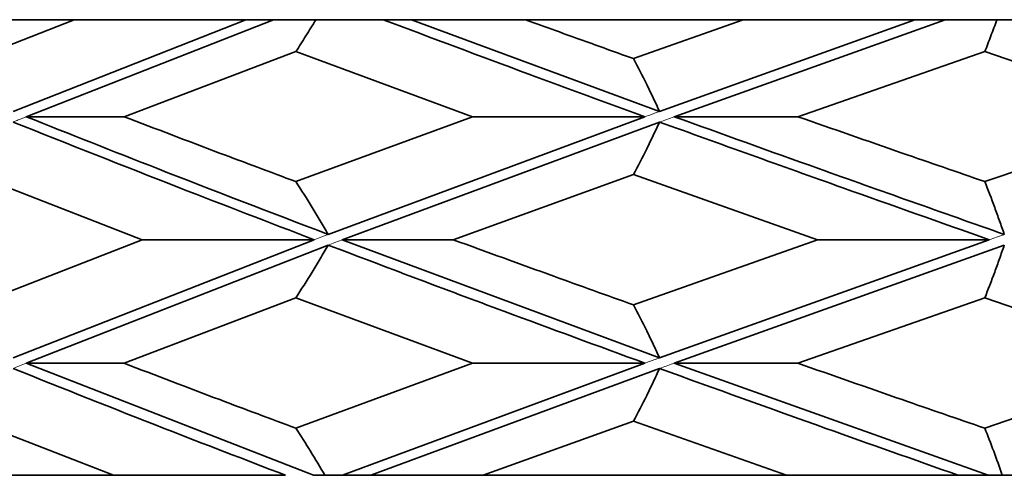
# Model space of a CAD drawing. Header units: millimetres. Extents: x 0 to 1118, y 0 to 864.
# Tile 185 of 200: x 987.571 to 989.444, y 363.547 to 364.414. Entities that reach past the tile are written whole.
import ezdxf

# ---------------------------------------------------------------- set-up
doc = ezdxf.new("R2010")
doc.units = ezdxf.units.MM

msp = doc.modelspace()

# ---------------------------------------------------------------- linework, layer by layer
at = {"color": 7, "linetype": 'Continuous', "lineweight": 35}
for p, q in [((987.3006, 364.4139), (987.6744, 364.4139)), ((987.6744, 364.4139), (987.4856, 364.3398)), ((988.001, 364.4139), (987.5583, 364.2394)), ((988.0535, 364.4139), (987.5834, 364.2293)), ((987.6744, 364.4139), (988.001, 364.4139)), ((988.0535, 364.4139), (988.1343, 364.4139)), ((988.1343, 364.4139), (988.2626, 364.4139)), ((988.3163, 364.4139), (988.7882, 364.2394)), ((988.3163, 364.4139), (988.533, 364.4139)), ((988.533, 364.4139), (988.947, 364.4139)), ((988.947, 364.4139), (988.7387, 364.3398)), ((989.2741, 364.4139), (988.7882, 364.2394)), ((989.3313, 364.4139), (988.8158, 364.2292)), ((988.947, 364.4139), (989.2741, 364.4139)), ((989.3313, 364.4139), (989.43, 364.4139)), ((989.43, 364.4139), (989.5574, 364.4139)), ((988.0962, 364.3531), (987.7693, 364.2293)), ((988.0962, 364.3531), (988.4321, 364.2293)), ((989.407, 364.3531), (989.0512, 364.2293)), ((989.407, 364.3531), (989.7682, 364.2293)), ((987.5834, 364.2293), (987.7693, 364.2293)), ((988.4321, 364.2293), (988.0962, 364.1059)), ((988.7604, 364.2293), (988.1576, 364.0054)), ((988.7604, 364.2293), (988.4321, 364.2293)), ((988.816, 364.2293), (989.0512, 364.2293)), ((989.7682, 364.2293), (989.407, 364.1059)), ((988.7882, 364.2192), (988.1842, 363.9953)), ((987.4856, 364.1191), (987.8038, 363.9953)), ((988.7387, 364.1191), (988.3957, 363.9953)), ((988.7387, 364.1191), (989.0889, 363.9953)), ((987.8038, 363.9953), (987.4856, 363.8713)), ((988.131, 363.9953), (987.5583, 363.7706)), ((988.1576, 363.9852), (987.5834, 363.7605)), ((988.131, 363.9953), (987.8038, 363.9953)), ((988.1842, 363.9953), (988.3957, 363.9953)), ((988.1842, 363.9953), (988.7882, 363.7706)), ((989.0889, 363.9953), (988.7387, 363.8713)), ((989.4153, 363.9953), (988.7882, 363.7706)), ((989.4441, 363.9852), (988.816, 363.7605)), ((989.4153, 363.9953), (989.0889, 363.9953)), ((988.0962, 363.8845), (987.7693, 363.7605)), ((988.0962, 363.8845), (988.4321, 363.7605)), ((989.407, 363.8845), (989.0512, 363.7605)), ((989.407, 363.8845), (989.7682, 363.7605)), ((987.5834, 363.7605), (987.7693, 363.7605)), ((987.5834, 363.7605), (988.1295, 363.5474)), ((988.4321, 363.7605), (988.0962, 363.6368)), ((988.7604, 363.7605), (988.1853, 363.5472)), ((988.7604, 363.7605), (988.4321, 363.7605)), ((988.816, 363.7605), (989.0512, 363.7605)), ((988.816, 363.7605), (989.4136, 363.5474)), ((989.7682, 363.7605), (989.407, 363.6368)), ((988.7882, 363.7504), (988.2387, 363.5472)), ((987.4856, 363.65), (987.7496, 363.5474)), ((988.7387, 363.65), (988.4524, 363.5472)), ((988.7387, 363.65), (989.0296, 363.5474)), ((987.7496, 363.5472), (987.2285, 363.5472)), ((987.7496, 363.5472), (988.0766, 363.5472)), ((988.1295, 363.5472), (988.1514, 363.5472)), ((988.1853, 363.5472), (988.1515, 363.5472)), ((988.4524, 363.5472), (988.2387, 363.5472)), ((989.0296, 363.5472), (988.4524, 363.5472)), ((989.0296, 363.5472), (989.3563, 363.5472)), ((989.3563, 363.5472), (989.4136, 363.5472)), ((989.4136, 363.5472), (989.4403, 363.5472)), ((989.474, 363.5472), (989.4404, 363.5472))]:
    msp.add_line(p, q, dxfattribs=at)
at = {"color": 7, "linetype": 'Continuous', "lineweight": 18}
for p in [(988.1576, 363.9852), (988.1842, 363.9953)]:
    msp.add_line(p, (988.1707, 363.9902), dxfattribs=at)
at = {"color": 7, "linetype": 'Continuous', "lineweight": 35}
for points, knots in [([(988.001, 364.4139), (988.0054, 364.4139), (988.0142, 364.4139), (988.0317, 364.4139), (988.0448, 364.4139), (988.0535, 364.4139)], [0, 0, 0, 0, 0.2518372, 0.5036744, 1, 1, 1, 1]), ([(988.0962, 364.3531), (988.1026, 364.363), (988.1154, 364.3829), (988.128, 364.4035), (988.1343, 364.4139)], [0, 0, 0, 0, 0.49991, 1, 1, 1, 1]), ([(988.2626, 364.4139), (988.3544, 364.3793), (988.5182, 364.3177), (988.6865, 364.2563), (988.7604, 364.2293)], [0, 0, 0, 0, 0.560344, 1, 1, 1, 1]), ([(988.2626, 364.4139), (988.2671, 364.4139), (988.2761, 364.4139), (988.2939, 364.4139), (988.3074, 364.4139), (988.3163, 364.4139)], [0, 0, 0, 0, 0.251837, 0.503674, 1, 1, 1, 1]), ([(988.533, 364.4139), (988.5712, 364.4), (988.6395, 364.3753), (988.7084, 364.3506), (988.7387, 364.3398)], [0, 0, 0, 0, 0.560084, 1, 1, 1, 1]), ([(989.2741, 364.4139), (989.2789, 364.4139), (989.2885, 364.4139), (989.3075, 364.4139), (989.3218, 364.4139), (989.3313, 364.4139)], [0, 0, 0, 0, 0.251837, 0.503674, 1, 1, 1, 1]), ([(989.407, 364.3531), (989.4108, 364.363), (989.4186, 364.3829), (989.4262, 364.4035), (989.43, 364.4139)], [0, 0, 0, 0, 0.49991, 1, 1, 1, 1]), ([(988.7387, 364.3398), (988.7471, 364.3236), (988.7597, 364.2992), (988.7761, 364.2654), (988.7842, 364.248), (988.7882, 364.2394)], [0, 0, 0, 0, 0.499758, 0.749847, 1, 1, 1, 1]), ([(987.5834, 364.2293), (987.6661, 364.1964), (987.8534, 364.122), (988.0486, 364.0472), (988.1576, 364.0054)], [0, 0, 0, 0, 0.441243, 1, 1, 1, 1]), ([(987.7693, 364.2293), (987.8297, 364.2063), (987.9376, 364.1652), (988.0477, 364.124), (988.0962, 364.1059)], [0, 0, 0, 0, 0.559866, 1, 1, 1, 1]), ([(988.8158, 364.2293), (988.9071, 364.1965), (989.1139, 364.122), (989.3257, 364.0472), (989.4441, 364.0054)], [0, 0, 0, 0, 0.441408, 1, 1, 1, 1]), ([(989.0512, 364.2293), (989.1172, 364.2063), (989.2351, 364.1652), (989.3544, 364.124), (989.407, 364.1059)], [0, 0, 0, 0, 0.5598662, 1, 1, 1, 1]), ([(987.5583, 364.2192), (987.663, 364.1775), (987.8502, 364.1031), (988.0452, 364.0283), (988.131, 363.9953)], [0, 0, 0, 0, 0.559475, 1, 1, 1, 1]), ([(988.7387, 364.1191), (988.7471, 364.1353), (988.7597, 364.1596), (988.7761, 364.1932), (988.7842, 364.2105), (988.7882, 364.2192)], [0, 0, 0, 0, 0.499754, 0.749841, 1, 1, 1, 1]), ([(988.7882, 364.2192), (988.9038, 364.1775), (989.1105, 364.1031), (989.3221, 364.0283), (989.4153, 363.9953)], [0, 0, 0, 0, 0.559475, 1, 1, 1, 1]), ([(988.0962, 364.1059), (988.1066, 364.0897), (988.1222, 364.0653), (988.1426, 364.0315), (988.1526, 364.0141), (988.1576, 364.0054)], [0, 0, 0, 0, 0.499734, 0.749832, 1, 1, 1, 1]), ([(989.407, 364.1059), (989.4133, 364.0897), (989.4227, 364.0653), (989.435, 364.0315), (989.441, 364.0141), (989.4441, 364.0054)], [0, 0, 0, 0, 0.499734, 0.749832, 1, 1, 1, 1]), ([(988.0962, 363.8845), (988.1066, 363.9008), (988.1222, 363.9252), (988.1426, 363.9591), (988.1526, 363.9765), (988.1576, 363.9852)], [0, 0, 0, 0, 0.499749, 0.749841, 1, 1, 1, 1]), ([(988.1576, 363.9852), (988.2684, 363.9432), (988.4662, 363.8683), (988.6705, 363.7934), (988.7604, 363.7605)], [0, 0, 0, 0, 0.5600445, 1, 1, 1, 1]), ([(988.3957, 363.9953), (988.4592, 363.9722), (988.5727, 363.9308), (988.688, 363.8895), (988.7387, 363.8713)], [0, 0, 0, 0, 0.559927, 1, 1, 1, 1]), ([(989.407, 363.8845), (989.4133, 363.9008), (989.4227, 363.9252), (989.435, 363.9591), (989.441, 363.9765), (989.4441, 363.9852)], [0, 0, 0, 0, 0.499749, 0.749841, 1, 1, 1, 1]), ([(988.7387, 363.8713), (988.7471, 363.855), (988.7597, 363.8306), (988.7761, 363.7967), (988.7842, 363.7793), (988.7882, 363.7706)], [0, 0, 0, 0, 0.49975, 0.749842, 1, 1, 1, 1]), ([(987.7693, 363.7605), (987.8297, 363.7373), (987.9376, 363.696), (988.0478, 363.6549), (988.0962, 363.6368)], [0, 0, 0, 0, 0.560303, 1, 1, 1, 1]), ([(989.0512, 363.7605), (989.1172, 363.7373), (989.2351, 363.696), (989.3545, 363.6549), (989.407, 363.6368)], [0, 0, 0, 0, 0.560303, 1, 1, 1, 1]), ([(987.5583, 363.7504), (987.6533, 363.7124), (987.823, 363.6446), (987.9991, 363.577), (988.0766, 363.5474)], [0, 0, 0, 0, 0.560413, 1, 1, 1, 1]), ([(988.7387, 363.65), (988.7471, 363.6662), (988.7597, 363.6905), (988.7761, 363.7243), (988.7842, 363.7417), (988.7882, 363.7504)], [0, 0, 0, 0, 0.499733, 0.749831, 1, 1, 1, 1]), ([(988.7882, 363.7504), (988.8932, 363.7124), (989.0805, 363.6446), (989.2721, 363.577), (989.3563, 363.5474)], [0, 0, 0, 0, 0.560413, 1, 1, 1, 1]), ([(988.0962, 363.6368), (988.1056, 363.6223), (988.1243, 363.5933), (988.1424, 363.5627), (988.1514, 363.5474)], [0, 0, 0, 0, 0.499807, 1, 1, 1, 1]), ([(989.407, 363.6368), (989.4126, 363.6223), (989.4239, 363.5933), (989.4349, 363.5627), (989.4403, 363.5474)], [0, 0, 0, 0, 0.499807, 1, 1, 1, 1]), ([(988.2387, 363.5472), (988.2342, 363.5472), (988.2252, 363.5472), (988.2074, 363.5472), (988.1941, 363.5472), (988.1853, 363.5472)], [0, 0, 0, 0, 0.251837, 0.503674, 1, 1, 1, 1])]:
    msp.add_open_spline(points, degree=3, knots=knots, dxfattribs=at)
at = {"color": 7, "linetype": 'Continuous', "lineweight": 18}
for points, knots in [([(987.5583, 364.2192), (987.5609, 364.2202), (987.5661, 364.2223), (987.5745, 364.2257), (987.5803, 364.228), (987.5834, 364.2293)], [0, 0, 0, 0, 0.312002, 0.624004, 1, 1, 1, 1]), ([(988.7882, 364.2394), (988.7856, 364.2384), (988.7803, 364.2365), (988.771, 364.2331), (988.7644, 364.2307), (988.7604, 364.2293)], [0, 0, 0, 0, 0.285099, 0.570198, 1, 1, 1, 1]), ([(988.7882, 364.2192), (988.7928, 364.2209), (988.8019, 364.2242), (988.811, 364.2275), (988.8156, 364.2291)], [0, 0, 0, 0, 0.499999, 1, 1, 1, 1]), ([(988.1576, 364.0054), (988.1553, 364.0046), (988.1508, 364.0029), (988.1419, 363.9995), (988.1354, 363.997), (988.131, 363.9953)], [0, 0, 0, 0, 0.256115, 0.51223, 1, 1, 1, 1]), ([(989.4441, 364.0054), (989.4416, 364.0046), (989.4367, 364.0029), (989.4271, 363.9995), (989.42, 363.997), (989.4153, 363.9953)], [0, 0, 0, 0, 0.256115, 0.512229, 1, 1, 1, 1]), ([(987.5583, 363.7504), (987.5624, 363.752), (987.5706, 363.7553), (987.579, 363.7587), (987.5832, 363.7604), (987.5834, 363.7605)], [0, 0, 0, 0, 0.489793, 0.979588, 1, 1, 1, 1]), ([(988.7882, 363.7706), (988.7846, 363.7693), (988.7775, 363.7667), (988.7682, 363.7633), (988.7625, 363.7612), (988.7604, 363.7605)], [0, 0, 0, 0, 0.3866353, 0.7732716, 1, 1, 1, 1]), ([(988.7882, 363.7504), (988.7894, 363.7508), (988.7947, 363.7527), (988.804, 363.7561), (988.812, 363.759), (988.816, 363.7605)], [0, 0, 0, 0, 0.134104, 0.567052, 1, 1, 1, 1])]:
    msp.add_open_spline(points, degree=3, knots=knots, dxfattribs=at)

doc.saveas('drawing.dxf')
